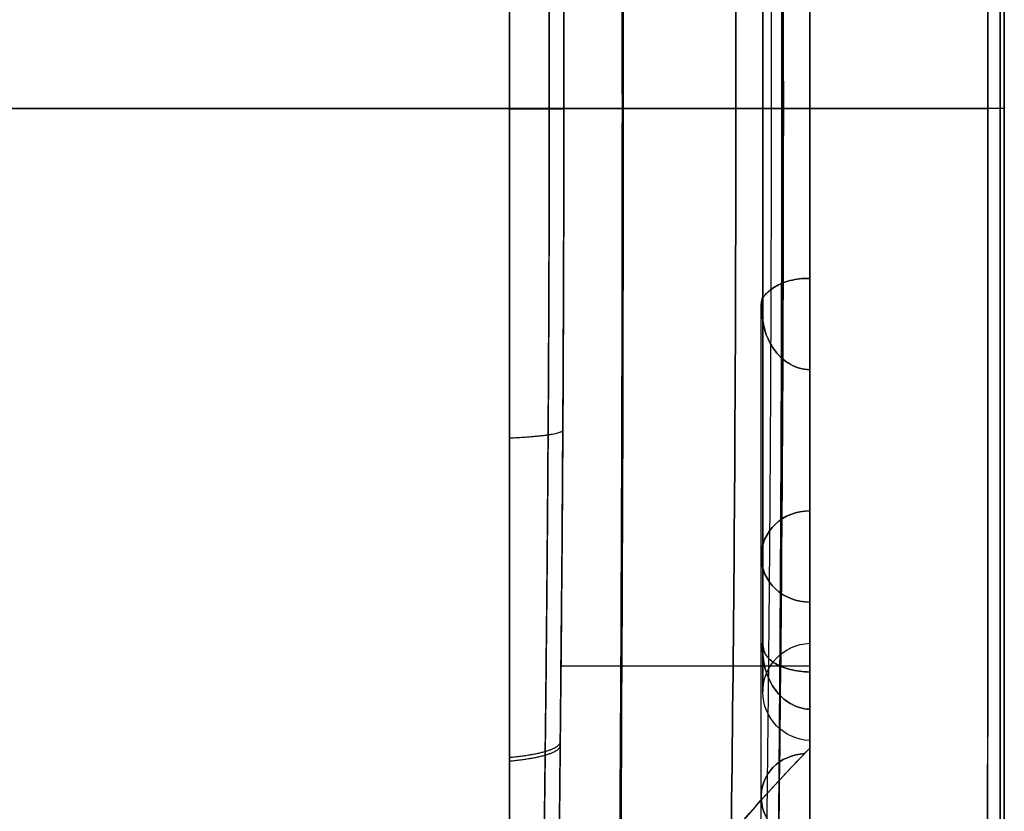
# Model space of a CAD drawing. Header units: millimetres. Extents: x 0 to 284, y -110 to 65.
# Tile 243 of 256: x 274 to 284, y -7 to 1. Entities that reach past the tile are written whole.
import ezdxf

# ---------------------------------------------------------------- set-up
doc = ezdxf.new("R2010")
doc.units = ezdxf.units.MM
doc.layers.add('Layer 01', color=18, linetype='Continuous', true_color=0x000000)

# ---------------------------------------------------------------- blocks, each defined once
blk = doc.blocks.new('Block 01')
at = {"layer": 'Layer 01'}
for p, q in [((278.913, -35.652), (278.913, 35.652)), ((284, 17.5), (284, -17.5)), ((282, 5.5), (282, -5.5)), ((282, 4.184, 12.956), (282, -4.184, 12.956)), ((282, 4.184, -12.956), (282, -4.184, -12.956)), ((281.239, 0, -39.551), (246.5, 0, -40.157)), ((246.5, 0, 40.157), (281.239, 0, 39.551)), ((278.913, 0, 35.557), (278.913, 0, -35.557)), ((282, 0, -5.5), (282, 0, 5.5)), ((284, 0, -19.48), (284, 0, 19.48)), ((282, 0, 6.5), (282, 0, 19.652)), ((282, 0, -19.652), (282, 0, -6.5)), ((281.517, -2.052, 5.638), (281.5, -2.052, 5.638)), ((281.517, -2.052, -5.638), (281.5, -2.052, -5.638)), ((281.5, -7.077, 19.445), (281.5, -2.052, 5.638)), ((281.5, -7.077, -19.445), (281.5, -2.052, -5.638)), ((282, -4.617, 11.223), (282, -17.5, 11.223)), ((282, -4.617, -11.223), (282, -17.5, -11.223)), ((281.517, -5.543, 2.296), (281.5, -5.543, 2.296)), ((281.517, -5.543, -2.296), (281.5, -5.543, -2.296)), ((281.5, -17.5, 7.249), (281.5, -5.543, 2.296)), ((281.5, -17.5, -7.249), (281.5, -5.543, -2.296)), ((282, -17.5, -6.708), (282, -6.179, -2.018)), ((282, -6.5), (282, -17.5))]:
    blk.add_line(p, q, dxfattribs=at)
at = {"layer": 'Layer 01', "extrusion": (1, 9.13859e-18, -4.79983e-52)}
blk.add_arc((0, 0, 282), 5.5, 270, 90, dxfattribs=at)
at = {"layer": 'Layer 01', "extrusion": (-1, -9.13859e-18, 9.1711e-32)}
for start, end in [(90, 109.9748), (250.0252, 270), (270, 289.9748), (70.0252, 90), (290.0252, 337.4748), (22.5252, 69.9748), (337.5252, 22.4748)]:
    blk.add_arc((0, 0, -281.517), 6, start, end, dxfattribs=at)
at = {"layer": 'Layer 01', "extrusion": (-1, 8.16683e-18, 5.96654e-17)}
for start, end in [(90, 105.5881), (270, 285.5881)]:
    blk.add_arc((0, 0, -282), 6.5, start, end, dxfattribs=at)
at = {"layer": 'Layer 01', "extrusion": (-1, -8.47869e-18, 6.19438e-17)}
for start, end in [(254.4119, 270), (74.4119, 90)]:
    blk.add_arc((0, 0, -282), 6.5, start, end, dxfattribs=at)
at = {"layer": 'Layer 01', "extrusion": (-3.63973e-15, 1, -6.13664e-16)}
blk.add_arc((-323.427, 34.35), 43.957, 340.4649, 0.3949, dxfattribs=at)
at = {"layer": 'Layer 01', "extrusion": (1.57003e-15, -1, 1.783e-16)}
blk.add_arc((323.427, 34.35), 41.957, 173.6435, 199.3146, dxfattribs=at)
at = {"layer": 'Layer 01', "extrusion": (9.14889e-18, -1, 8.33434e-33)}
blk.add_arc((282.017, 6), 0.5, 91.9234, 268.0766, dxfattribs=at)
at = {"layer": 'Layer 01', "extrusion": (-6.66194e-18, 1, -7.40566e-17)}
blk.add_arc((-282.017, -6), 0.5, 271.9234, 88.0766, dxfattribs=at)
at = {"layer": 'Layer 01', "extrusion": (1, 9.13859e-18, 4.53317e-52)}
blk.add_arc((0, 0, 282), 5.5, 90, 270, dxfattribs=at)
at = {"layer": 'Layer 01', "extrusion": (3.47899e-12, 0.34202, -0.939693)}
blk.add_arc((-282, 0, -6), 0.5, 345.1128, 14.8872, dxfattribs=at)
at = {"layer": 'Layer 01', "extrusion": (5.08802e-14, 0.34202, 0.939693)}
blk.add_arc((-282, 0, -6), 0.5, 345.1128, 14.8872, dxfattribs=at)
at = {"layer": 'Layer 01', "extrusion": (-1, 5.2645e-18, 5.49937e-18)}
blk.add_arc((0, 0, -282), 6.5, 294.4119, 333.0881, dxfattribs=at)
at = {"layer": 'Layer 01', "extrusion": (-1, -1.05913e-17, 1.10638e-17)}
blk.add_arc((0, 0, -282), 6.5, 26.9119, 65.5881, dxfattribs=at)
at = {"layer": 'Layer 01', "extrusion": (0, 0.34202, -0.939693)}
blk.add_arc((-282, 0, -13.471), 0.5, 270, 90, dxfattribs=at)
at = {"layer": 'Layer 01', "extrusion": (0, 0.34202, 0.939693)}
blk.add_arc((-282, 0, -13.471), 0.5, 270, 90, dxfattribs=at)
at = {"layer": 'Layer 01', "extrusion": (-9.88169e-15, 0.92388, -0.382683)}
blk.add_arc((-282, 0, -6), 0.5, 345.1128, 14.8872, dxfattribs=at)
at = {"layer": 'Layer 01', "extrusion": (9.88169e-15, 0.92388, 0.382683)}
blk.add_arc((-282, 0, -6), 0.5, 345.1128, 14.8872, dxfattribs=at)
at = {"layer": 'Layer 01', "extrusion": (-8.68644e-32, -6.10623e-16, -1)}
blk.add_arc((-282.017, -6), 0.5, 271.9234, 88.0766, dxfattribs=at)
at = {"layer": 'Layer 01', "extrusion": (-1, -5.95453e-18, -4.3242e-32)}
blk.add_arc((0, 0, -282), 6.5, 341.9119, 18.0881, dxfattribs=at)
at = {"layer": 'Layer 01'}
for points, knots in [([(283.813, 17.594, 19.727), (283.819, 14.666, 19.976), (283.824, 11.733, 20.162), (283.83, 5.867, 20.411), (283.831, 2.933, 20.473), (283.831, 0, 20.473)], [-17.616581, -17.616581, -17.616581, -17.616581, -8.808291, -8.808291, 0, 0, 0, 0]), ([(283.813, -17.594, -19.727), (283.819, -14.667, -19.976), (283.824, -11.733, -20.162), (283.83, -5.867, -20.411), (283.833, -0.001, -20.535), (283.83, 5.866, -20.411), (283.824, 11.733, -20.162), (283.819, 14.667, -19.976), (283.813, 17.594, -19.727)], [-35.234475, -35.234475, -35.234475, -35.234475, -26.425856, -26.425856, -17.617237, -8.808619, -8.808619, 0, 0, 0, 0]), ([(281.603, 12.01, -38.998), (281.687, 8.007, -38.996), (281.728, 4.004, -38.995), (281.728, -4.003, -38.995), (281.687, -8.007, -38.996), (281.603, -12.01, -38.998)], [0, 0, 0, 0, 12.011526, 12.011526, 24.023052, 24.023052, 24.023052, 24.023052]), ([(279.471, 0, 34.653), (279.471, 0.97, 34.653), (279.468, 1.948, 34.613), (279.458, 3.882, 34.454), (279.45, 4.84, 34.336), (279.424, 7.692, 33.865), (279.4, 9.561, 33.399), (279.386, 11.398, 32.777)], [0, 0, 0, 0, 2.902769, 2.902769, 5.805537, 5.805537, 11.611075, 11.611075, 11.611075, 11.611075]), ([(279.386, 11.398, -32.777), (279.393, 10.474, -33.09), (279.403, 9.536, -33.365), (279.423, 7.655, -33.834), (279.433, 6.71, -34.028), (279.459, 3.858, -34.496), (279.471, 1.938, -34.653), (279.471, -0.971, -34.653), (279.468, -1.95, -34.613), (279.458, -3.883, -34.454), (279.45, -4.841, -34.336), (279.424, -7.692, -33.865), (279.4, -9.561, -33.399), (279.386, -11.398, -32.777)], [0, 0, 0, 0, 2.902764, 2.902764, 5.805527, 5.805527, 11.611054, 11.611054, 14.513818, 14.513818, 17.416581, 17.416581, 23.222109, 23.222109, 23.222109, 23.222109]), ([(279.386, -11.398, 32.777), (279.393, -10.475, 33.09), (279.403, -9.537, 33.365), (279.423, -7.656, 33.833), (279.433, -6.71, 34.028), (279.459, -3.859, 34.496), (279.471, -1.939, 34.653), (279.471, 0, 34.653)], [-11.611034, -11.611034, -11.611034, -11.611034, -8.708275, -8.708275, -5.805517, -5.805517, 0, 0, 0, 0]), ([(283.831, 0, 20.473), (283.831, -2.933, 20.473), (283.83, -5.866, 20.411), (283.824, -11.733, 20.162), (283.819, -14.667, 19.976), (283.813, -17.594, 19.727)], [-17.616581, -17.616581, -17.616581, -17.616581, -8.808291, -8.808291, 0, 0, 0, 0]), ([(282, -1.747, -6.261), (281.928, -1.746, -6.258), (281.858, -1.755, -6.237), (281.737, -1.786, -6.167), (281.687, -1.808, -6.119), (281.606, -1.855, -6.012), (281.575, -1.881, -5.951), (281.543, -1.915, -5.856), (281.534, -1.926, -5.823), (281.521, -1.94, -5.753), (281.517, -1.943, -5.716), (281.517, -1.931, -5.682)], [0, 0, 0, 0, 0.2161691, 0.2161691, 0.4323383, 0.4323383, 0.6485074, 0.6485074, 0.7565919, 0.7565919, 0.8646765, 0.8646765, 0.8646765, 0.8646765]), ([(281.517, -1.931, 5.682), (281.517, -1.943, 5.716), (281.521, -1.94, 5.753), (281.534, -1.926, 5.822), (281.542, -1.915, 5.855), (281.575, -1.881, 5.952), (281.606, -1.855, 6.011), (281.687, -1.808, 6.119), (281.737, -1.786, 6.166), (281.859, -1.755, 6.237), (281.929, -1.746, 6.258), (282, -1.747, 6.261)], [0, 0, 0, 0, 0.1080865, 0.1080865, 0.216173, 0.216173, 0.4323459, 0.4323459, 0.6485189, 0.6485189, 0.8646919, 0.8646919, 0.8646919, 0.8646919]), ([(281.517, -2.173, -5.594), (281.517, -2.186, -5.628), (281.521, -2.212, -5.654), (281.534, -2.267, -5.698), (281.542, -2.297, -5.717), (281.575, -2.385, -5.768), (281.606, -2.443, -5.797), (281.687, -2.548, -5.85), (281.737, -2.595, -5.872), (281.859, -2.665, -5.906), (281.929, -2.685, -5.916), (282, -2.686, -5.919)], [0, 0, 0, 0, 0.1080862, 0.1080862, 0.2161724, 0.2161724, 0.4323448, 0.4323448, 0.6485172, 0.6485172, 0.8646896, 0.8646896, 0.8646896, 0.8646896]), ([(282, -2.686, 5.919), (281.928, -2.685, 5.916), (281.858, -2.664, 5.906), (281.738, -2.596, 5.872), (281.687, -2.548, 5.849), (281.606, -2.443, 5.798), (281.575, -2.385, 5.768), (281.542, -2.297, 5.717), (281.534, -2.267, 5.698), (281.521, -2.212, 5.654), (281.517, -2.186, 5.628), (281.517, -2.173, 5.594)], [0, 0, 0, 0, 0.2161655, 0.2161655, 0.4323311, 0.4323311, 0.6484966, 0.6484966, 0.7565794, 0.7565794, 0.8646622, 0.8646622, 0.8646622, 0.8646622]), ([(282, -5.796, -2.942), (281.928, -5.794, -2.941), (281.858, -5.784, -2.92), (281.738, -5.753, -2.849), (281.687, -5.733, -2.801), (281.606, -5.685, -2.693), (281.575, -5.659, -2.634), (281.543, -5.611, -2.544), (281.534, -5.594, -2.514), (281.521, -5.553, -2.456), (281.517, -5.527, -2.429), (281.517, -5.494, -2.415)], [0, 0, 0, 0, 0.2161611, 0.2161611, 0.4323222, 0.4323222, 0.6484833, 0.6484833, 0.7565638, 0.7565638, 0.8646444, 0.8646444, 0.8646444, 0.8646444]), ([(281.517, -5.494, 2.415), (281.517, -5.527, 2.429), (281.521, -5.552, 2.456), (281.534, -5.594, 2.514), (281.542, -5.611, 2.544), (281.575, -5.658, 2.634), (281.606, -5.685, 2.694), (281.686, -5.733, 2.8), (281.737, -5.753, 2.849), (281.858, -5.784, 2.919), (281.928, -5.794, 2.941), (282, -5.796, 2.942)], [0, 0, 0, 0, 0.1080801, 0.1080801, 0.2161602, 0.2161602, 0.4323205, 0.4323205, 0.6484807, 0.6484807, 0.8646409, 0.8646409, 0.8646409, 0.8646409]), ([(281.517, -5.592, -2.177), (281.517, -5.626, -2.191), (281.521, -5.663, -2.189), (281.534, -5.733, -2.178), (281.543, -5.767, -2.169), (281.575, -5.864, -2.139), (281.606, -5.925, -2.115), (281.687, -6.035, -2.073), (281.738, -6.083, -2.053), (281.858, -6.154, -2.025), (281.928, -6.176, -2.017), (282, -6.179, -2.018)], [0, 0, 0, 0, 0.1080816, 0.1080816, 0.2161632, 0.2161632, 0.4323264, 0.4323264, 0.6484896, 0.6484896, 0.8646528, 0.8646528, 0.8646528, 0.8646528]), ([(282, -6.179, 2.018), (281.928, -6.176, 2.017), (281.858, -6.154, 2.025), (281.738, -6.083, 2.053), (281.687, -6.034, 2.073), (281.606, -5.925, 2.116), (281.575, -5.864, 2.139), (281.543, -5.767, 2.169), (281.534, -5.733, 2.178), (281.521, -5.663, 2.189), (281.517, -5.625, 2.191), (281.517, -5.592, 2.177)], [0, 0, 0, 0, 0.2161577, 0.2161577, 0.4323154, 0.4323154, 0.648473, 0.648473, 0.7565519, 0.7565519, 0.8646307, 0.8646307, 0.8646307, 0.8646307]), ([(279.426, -11.118, 32.007), (279.552, -10.355, 29.913), (279.826, -9.596, 27.828), (280.668, -8.098, 23.707), (281.236, -7.358, 21.674), (281.948, -6.635, 19.685)], [0, 0, 0, 0, 6.701359, 6.701359, 13.402717, 13.402717, 13.402717, 13.402717]), ([(281.948, -6.635, 19.685), (281.822, -6.641, 19.661), (281.703, -6.693, 19.621), (281.538, -6.863, 19.53), (281.494, -6.983, 19.479), (281.507, -7.222, 19.394), (281.565, -7.341, 19.361), (281.749, -7.515, 19.33), (281.875, -7.568, 19.332), (282, -7.576, 19.352)], [0, 0, 0, 0, 0.391257, 0.391257, 0.782514, 0.782514, 1.173771, 1.173771, 1.565028, 1.565028, 1.565028, 1.565028]), ([(282, -7.576, -19.352), (281.875, -7.568, -19.332), (281.75, -7.516, -19.33), (281.564, -7.341, -19.361), (281.507, -7.221, -19.394), (281.494, -6.982, -19.479), (281.539, -6.863, -19.53), (281.703, -6.693, -19.621), (281.823, -6.641, -19.661), (281.948, -6.635, -19.685)], [0, 0, 0, 0, 0.391266, 0.391266, 0.782533, 0.782533, 1.173799, 1.173799, 1.565065, 1.565065, 1.565065, 1.565065])]:
    blk.add_open_spline(points, degree=3, knots=knots, dxfattribs=at)
for points, weights, knots in [([(283.953, -17.548, 19.216), (283.956, -11.7, 19.729), (283.957, -5.848, 19.984), (283.957, 5.848, 19.984), (283.956, 11.7, 19.729), (283.953, 17.548, 19.216)], [0.992145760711, 0.992668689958, 0.9929144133, 0.9929144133, 0.992668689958, 0.992145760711], [0, 0, 0, 0, 17.620546, 17.620546, 35.241093, 35.241093, 35.241093, 35.241093]), ([(283.953, 17.548, -19.216), (283.956, 11.7, -19.729), (283.957, 5.848, -19.984), (283.957, -5.848, -19.984), (283.956, -11.7, -19.729), (283.953, -17.548, -19.216)], [0.992145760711, 0.992668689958, 0.9929144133, 0.9929144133, 0.992668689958, 0.992145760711], [0, 0, 0, 0, 17.620546, 17.620546, 35.241093, 35.241093, 35.241093, 35.241093]), ([(279.208, 13.038, 32.718), (279.222, 10.948, 33.54), (279.254, 8.82, 34.15), (279.292, 5.562, 34.768), (279.302, 4.464, 34.923), (279.317, 2.245, 35.133), (279.321, 1.12, 35.186), (279.321, -2.228, 35.186), (279.304, -4.43, 34.98), (279.267, -7.7, 34.363), (279.253, -8.782, 34.107), (279.227, -10.933, 33.489), (279.215, -11.996, 33.128), (279.208, -13.038, 32.718)], [0.87536930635, 0.872451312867, 0.870038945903, 0.867543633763, 0.866898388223, 0.866027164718, 0.865802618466, 0.865801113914, 0.866688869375, 0.869175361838, 0.870194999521, 0.872566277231, 0.873913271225, 0.87536930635], [0, 0, 0, 0, 6.751329, 6.751329, 10.126993, 10.126993, 13.502657, 13.502657, 20.253986, 20.253986, 23.62965, 23.62965, 27.005314, 27.005314, 27.005314, 27.005314]), ([(279.208, -13.038, -32.718), (279.222, -10.948, -33.54), (279.254, -8.82, -34.15), (279.292, -5.562, -34.768), (279.302, -4.464, -34.923), (279.317, -2.245, -35.133), (279.321, -1.12, -35.186), (279.321, 2.228, -35.186), (279.304, 4.43, -34.98), (279.267, 7.7, -34.363), (279.253, 8.782, -34.107), (279.227, 10.933, -33.489), (279.215, 11.996, -33.128), (279.208, 13.038, -32.718)], [0.875369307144, 0.872451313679, 0.870038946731, 0.867543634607, 0.866898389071, 0.866027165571, 0.865802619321, 0.865801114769, 0.866688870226, 0.86917536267, 0.870195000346, 0.872566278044, 0.873913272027, 0.875369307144], [0, 0, 0, 0, 6.751329, 6.751329, 10.126993, 10.126993, 13.502657, 13.502657, 20.253986, 20.253986, 23.62965, 23.62965, 27.005314, 27.005314, 27.005314, 27.005314]), ([(281.482, -12.008, -39.383), (281.566, -8.005, -39.382), (281.606, -4.003, -39.381), (281.606, 4.003, -39.381), (281.566, 8.005, -39.382), (281.482, 12.008, -39.383)], [0.836700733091, 0.836664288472, 0.836646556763, 0.836646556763, 0.836664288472, 0.836700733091], [0, 0, 0, 0, 12.012601, 12.012601, 24.025201, 24.025201, 24.025201, 24.025201]), ([(281.482, -12.008, 39.383), (281.566, -8.005, 39.382), (281.606, -4.003, 39.381), (281.606, 4.003, 39.381), (281.566, 8.005, 39.382), (281.482, 12.008, 39.383)], [0.836700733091, 0.836664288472, 0.836646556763, 0.836646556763, 0.836664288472, 0.836700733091], [0, 0, 0, 0, 12.012601, 12.012601, 24.025201, 24.025201, 24.025201, 24.025201])]:
    blk.add_rational_spline(points, weights, degree=3, knots=knots, dxfattribs=at)
at = {"layer": 'Layer 01', "extrusion": (-1, 0, 0)}
blk.add_open_spline([(284, 17.5, -18.688), (284, 11.667, -19.217), (284, 0, -19.743), (284, -11.667, -19.217), (284, -17.5, -18.688)], degree=3, dxfattribs=at)
at = {"layer": 'Layer 01', "extrusion": (1, -1.6241e-15, 2.69424e-14)}
blk.add_open_spline([(284, -17.5, 18.688), (284, -11.667, 19.217), (284, 0, 19.743), (284, 11.667, 19.217), (284, 17.5, 18.688)], degree=3, dxfattribs=at)
at = {"layer": 'Layer 01', "extrusion": (0.971007, -9.56272e-15, -0.23905)}
blk.add_rational_spline([(281.586, 14.601, 29.326), (281.67, 9.741, 29.669), (281.713, 4.872, 29.841), (281.713, 0, 29.841)], [0.986113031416, 0.985837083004, 0.985994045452, 0.986583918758], degree=3, dxfattribs=at)
at = {"layer": 'Layer 01', "extrusion": (-0.971019, 1.16309e-16, -0.239001)}
blk.add_rational_spline([(281.586, -14.601, -29.324), (281.755, -4.875, -30.011), (281.755, 4.875, -30.011), (281.586, 14.601, -29.324)], [0.985436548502, 0.983707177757, 0.983707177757, 0.985436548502], degree=3, dxfattribs=at)
at = {"layer": 'Layer 01', "extrusion": (-1, 0, 0)}
for points, knots in [([(278.913, -13.144, -32.985), (278.913, -12.095, -33.405), (278.913, -11.027, -33.778), (278.913, -8.87, -34.42), (278.913, -7.781, -34.689), (278.913, -5.578, -35.122), (278.913, -4.465, -35.286), (278.913, -2.217, -35.504), (278.913, -1.097, -35.558), (278.913, 2.252, -35.556), (278.913, 4.469, -35.339), (278.913, 7.772, -34.691), (278.913, 8.872, -34.419), (278.913, 11.032, -33.777), (278.913, 12.095, -33.405), (278.913, 13.144, -32.985)], [0, 0, 0, 0, 3.371038, 3.371038, 6.742076, 6.742076, 10.113114, 10.113114, 13.484152, 13.484152, 20.226228, 20.226228, 23.597266, 23.597266, 26.968305, 26.968305, 26.968305, 26.968305]), ([(282, -6.58, -19.541), (282, -4.393, -19.615), (282, -2.199, -19.652), (282, 2.199, -19.652), (282, 4.393, -19.615), (282, 6.58, -19.541)], [-13.163734, -13.163734, -13.163734, -13.163734, -6.581867, -6.581867, 0, 0, 0, 0])]:
    blk.add_open_spline(points, degree=3, knots=knots, dxfattribs=at)
at = {"layer": 'Layer 01', "extrusion": (1, 0, 0)}
blk.add_open_spline([(278.913, 13.144, 32.985), (278.913, 12.095, 33.405), (278.913, 11.027, 33.778), (278.913, 8.87, 34.42), (278.913, 7.781, 34.689), (278.913, 5.578, 35.122), (278.913, 4.465, 35.286), (278.913, 2.217, 35.504), (278.913, 1.097, 35.558), (278.913, -2.252, 35.556), (278.913, -4.469, 35.339), (278.913, -7.772, 34.691), (278.913, -8.872, 34.419), (278.913, -11.032, 33.777), (278.913, -12.095, 33.405), (278.913, -13.144, 32.985)], degree=3, knots=[0, 0, 0, 0, 3.371038, 3.371038, 6.742076, 6.742076, 10.113114, 10.113114, 13.484152, 13.484152, 20.226228, 20.226228, 23.597266, 23.597266, 26.968305, 26.968305, 26.968305, 26.968305], dxfattribs=at)
at = {"layer": 'Layer 01', "extrusion": (0.017452, 0, -0.999848)}
blk.add_open_spline([(281.115, 12, -39.553), (281.199, 8, -39.551), (281.28, 0, -39.55), (281.199, -8, -39.551), (281.115, -12, -39.553)], degree=3, dxfattribs=at)
at = {"layer": 'Layer 01', "extrusion": (-0.017452, -2.96014e-16, -0.999848)}
blk.add_open_spline([(281.115, -12, 39.553), (281.199, -8, 39.551), (281.28, 0, 39.55), (281.199, 8, 39.551), (281.115, 12, 39.553)], degree=3, dxfattribs=at)
at = {"layer": 'Layer 01'}
for points, degree in [([(281.728, 0, 38.995), (281.728, 4.004, 38.995), (281.687, 8.007, 38.996), (281.603, 12.01, 38.998)], 3), ([(280.045, 9.231, 26.823), (280.069, 6.157, 26.969), (280.081, 3.078, 27.042), (280.081, 0, 27.042)], 3), ([(281.603, -12.01, 38.998), (281.687, -8.007, 38.996), (281.728, -4.004, 38.995), (281.728, 0, 38.995)], 3), ([(280.081, 0, 27.042), (280.081, -3.078, 27.042), (280.069, -6.157, 26.969), (280.045, -9.231, 26.823)], 3), ([(282, -6.58, 19.541), (282, -4.163, 12.901), (282, -1.747, 6.261)], 2), ([(282, -1.747, -6.261), (282, -4.163, -12.901), (282, -6.58, -19.541)], 2), ([(282, -2.686, 5.919), (282, -5.131, 12.635), (282, -7.576, 19.352)], 2), ([(282, -7.576, -19.352), (282, -5.131, -12.635), (282, -2.686, -5.919)], 2), ([(282, -17.309, 7.711), (282, -11.552, 5.326), (282, -5.796, 2.942)], 2), ([(282, -5.796, -2.942), (282, -11.552, -5.326), (282, -17.309, -7.711)], 2), ([(282, -6.179, 2.018), (282, -11.839, 4.363), (282, -17.5, 6.708)], 2), ([(282, -17.5, -6.708), (282, -11.839, -4.363), (282, -6.179, -2.018)], 2), ([(281.948, -6.635, 19.685), (281.965, -6.616, 19.637), (281.983, -6.598, 19.589), (282, -6.58, 19.541)], 3), ([(281.948, -6.635, -19.685), (281.965, -6.616, -19.637), (281.983, -6.598, -19.589), (282, -6.58, -19.541)], 3), ([(281.948, -6.635, -19.685), (280.524, -8.081, -23.663), (279.678, -9.593, -27.819), (279.426, -11.118, -32.007)], 3)]:
    blk.add_open_spline(points, degree=degree, dxfattribs=at)
at = {"layer": 'Layer 01', "extrusion": (-0.986058, 2.45165e-15, -0.166403)}
blk.add_open_spline([(280.035, -9.25, -26.875), (280.085, -3.088, -27.168), (280.085, 3.088, -27.168), (280.035, 9.25, -26.875)], degree=3, dxfattribs=at)
at = {"layer": 'Layer 01', "extrusion": (1, 0, 0)}
for points in [[(282, 6.58, 19.541), (282, 4.393, 19.615), (282, 2.199, 19.652), (282, 0, 19.652)], [(282, 0, 19.652), (282, -2.199, 19.652), (282, -4.393, 19.615), (282, -6.58, 19.541)]]:
    blk.add_open_spline(points, degree=3, dxfattribs=at)
at = {"layer": 'Layer 01', "extrusion": (-7.15645e-06, 1, -0.00010821)}
blk.add_rational_spline([(278.913, 0.004, 35.557), (279.475, 0.004, 35.28), (279.471, 0.004, 34.653)], [0.88060045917, 0.795071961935, 0.999999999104], degree=2, dxfattribs=at)
at = {"layer": 'Layer 01', "extrusion": (1.95855e-14, 1, 1.22434e-15)}
blk.add_rational_spline([(281.728, 0, 38.995), (281.788, 0, 39.541), (281.239, 0, 39.551)], [1, 0.673293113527, 1], degree=2, dxfattribs=at)
at = {"layer": 'Layer 01', "extrusion": (-2.24388e-16, -1, 7.19856e-16)}
blk.add_rational_spline([(283.831, 0, -20.473), (281.741, 0, -26.435), (281.028, 0, -32.714), (281.728, 0, -38.995)], [0.997198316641, 0.980196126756, 0.979796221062, 0.995998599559], degree=3, dxfattribs=at)
at = {"layer": 'Layer 01', "extrusion": (-1.32692e-14, 1, 2.25796e-15)}
blk.add_rational_spline([(284, 0, -19.48), (284, 0, -19.991), (283.831, 0, -20.473)], [1, 0.985828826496, 1.00000000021], degree=2, dxfattribs=at)
at = {"layer": 'Layer 01', "extrusion": (7.15645e-06, 1, -0.00010821)}
blk.add_rational_spline([(278.913, -0.004, -35.557), (279.475, -0.004, -35.28), (279.471, -0.004, -34.653)], [0.88060045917, 0.795071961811, 0.999999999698], degree=2, dxfattribs=at)
at = {"layer": 'Layer 01', "extrusion": (-2.19729e-16, -1, 6.0279e-16)}
blk.add_open_spline([(282, 0, -19.652), (281.142, 0, -22.07), (280.496, 0, -24.563), (280.073, 0, -27.094), (279.655, 0, -29.59), (279.453, 0, -32.122), (279.471, 0, -34.653)], degree=3, knots=[0.092876, 0.092876, 0.092876, 0.092876, 7.821138, 7.821138, 7.821138, 15.443006, 15.443006, 15.443006, 15.443006], dxfattribs=at)
at = {"layer": 'Layer 01', "extrusion": (-1.97392e-15, 1, 2.13534e-15)}
blk.add_rational_spline([(281.239, 0, -39.551), (281.788, 0, -39.541), (281.728, 0, -38.995)], [1, 0.673293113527, 1], degree=2, dxfattribs=at)
at = {"layer": 'Layer 01', "extrusion": (0.971007, 1.71696e-14, -0.23905)}
blk.add_rational_spline([(281.713, 0, 29.841), (281.713, -4.872, 29.841), (281.67, -9.741, 29.669), (281.586, -14.601, 29.326)], [0.986583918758, 0.985994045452, 0.985837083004, 0.986113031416], degree=3, dxfattribs=at)
at = {"layer": 'Layer 01', "extrusion": (1.93079e-14, 1, 6.00236e-16)}
blk.add_rational_spline([(284, 0, 19.48), (284, 0, 19.991), (283.831, 0, 20.473)], [1, 0.9858288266, 1], degree=2, dxfattribs=at)
at = {"layer": 'Layer 01', "extrusion": (-3.13638e-08, -0.34202, 0.939693)}
blk.add_open_spline([(281.517, -2.173, 5.594), (281.517, -2.092, 5.624), (281.517, -2.012, 5.653), (281.517, -1.931, 5.682)], degree=3, dxfattribs=at)
at = {"layer": 'Layer 01', "extrusion": (4.03173e-10, 0.34202, 0.939693)}
blk.add_open_spline([(281.517, -1.931, -5.682), (281.517, -2.012, -5.653), (281.517, -2.092, -5.624), (281.517, -2.173, -5.594)], degree=3, dxfattribs=at)
at = {"layer": 'Layer 01', "extrusion": (0.005941, 0.995449, -0.09511)}
blk.add_rational_spline([(278.913, -3.388, -35.39), (279.462, -3.364, -35.113), (279.461, -3.306, -34.499)], [0.879358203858, 0.798315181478, 0.999998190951], degree=2, dxfattribs=at)
at = {"layer": 'Layer 01', "extrusion": (-2.67889e-11, -0.92388, 0.382683)}
blk.add_open_spline([(281.517, -5.592, 2.177), (281.517, -5.56, 2.257), (281.517, -5.527, 2.336), (281.517, -5.494, 2.415)], degree=3, dxfattribs=at)
at = {"layer": 'Layer 01', "extrusion": (5.08989e-11, -0.92388, -0.382683)}
blk.add_open_spline([(281.517, -5.494, -2.415), (281.517, -5.527, -2.336), (281.517, -5.56, -2.257), (281.517, -5.592, -2.177)], degree=3, dxfattribs=at)
at = {"layer": 'Layer 01', "extrusion": (1.82228e-15, -1, 9.26346e-16)}
blk.add_open_spline([(282, -5.736, 19.568), (281.143, -5.736, 21.969), (280.496, -5.736, 24.444), (280.067, -5.736, 26.958), (279.66, -5.736, 29.345), (279.451, -5.736, 31.766), (279.442, -5.736, 34.188)], degree=3, knots=[0.094069, 0.094069, 0.094069, 0.094069, 7.766786, 7.766786, 7.766786, 15.055904, 15.055904, 15.055904, 15.055904], dxfattribs=at)
at = {"layer": 'Layer 01', "extrusion": (0.009712, 0.982222, 0.18747)}
blk.add_rational_spline([(278.913, -6.673, 34.907), (279.429, -6.625, 34.63), (279.434, -6.515, 34.052)], [0.876604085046, 0.80700460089, 0.999997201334], degree=2, dxfattribs=at)
at = {"layer": 'Layer 01', "extrusion": (0.009737, 0.982017, -0.188544)}
blk.add_rational_spline([(278.913, -6.711, -34.899), (279.429, -6.663, -34.622), (279.434, -6.552, -34.045)], [0.876570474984, 0.80713394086, 0.999981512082], degree=2, dxfattribs=at)

msp = doc.modelspace()

# ---------------------------------------------------------------- block references
at = {"layer": 'Layer 01'}
msp.add_blockref('Block 01', (0, 0), dxfattribs=at)

doc.saveas('drawing.dxf')
